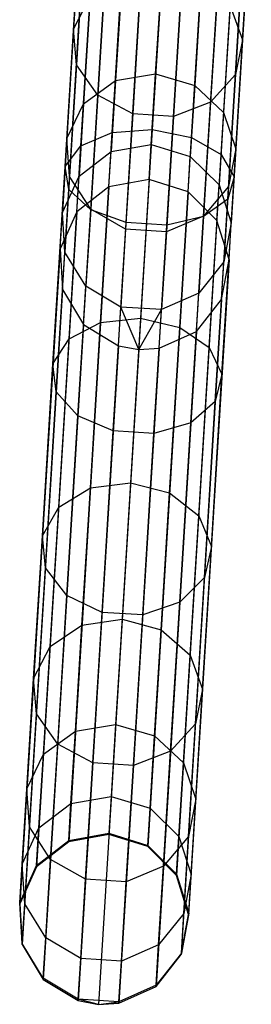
# Model space of a CAD drawing. Extents: x -91 to 92, y -91 to 92.
# Tile 45 of 256: x -6.34 to -3.62, y -90.91 to -79.37. Entities that reach past the tile are written whole.
import ezdxf

# ---------------------------------------------------------------- set-up
doc = ezdxf.new("R2010")
doc.units = 0
doc.header["$LTSCALE"] = 25.4
doc.layers.get('0').update_dxf_attribs({"linetype": 'CONTINUOUS'})

# ---------------------------------------------------------------- blocks, each defined once
blk = doc.blocks.new('NL2500012258_STL_2')
at = {"color": 0}
for p, q in [((86.641, -78.242, 169.848), (86.538, -79.91, 167.38)), ((86.641, -78.242, 169.848), (86.538, -79.91, 167.38)), ((88.623, -78.364, 169.848), (88.52, -80.032, 167.38)), ((88.623, -78.364, 169.848), (88.52, -80.032, 167.38)), ((86.676, -78.617, 170.143), (86.57, -80.325, 167.616)), ((86.676, -78.617, 170.143), (86.57, -80.325, 167.616)), ((86.992, -81.12, 31.687), (87.144, -78.656, 30.267)), ((86.992, -81.12, 31.687), (87.144, -78.656, 30.267)), ((87.611, -78.635, 30.37), (87.46, -81.085, 31.782)), ((87.611, -78.635, 30.37), (87.46, -81.085, 31.782)), ((87.92, -81.178, 31.687), (88.072, -78.714, 30.267)), ((87.92, -81.178, 31.687), (88.072, -78.714, 30.267)), ((86.624, -81.276, 31.425), (86.778, -78.771, 29.981)), ((86.624, -81.276, 31.425), (86.778, -78.771, 29.981)), ((88.542, -78.732, 170.143), (88.437, -80.44, 167.616)), ((88.542, -78.732, 170.143), (88.437, -80.44, 167.616)), ((86.928, -78.942, 170.388), (86.821, -80.683, 167.811)), ((86.928, -78.942, 170.388), (86.821, -80.683, 167.811)), ((88.267, -81.378, 31.425), (88.421, -78.873, 29.981)), ((88.267, -81.378, 31.425), (88.421, -78.873, 29.981)), ((86.439, -81.517, 31.055), (86.597, -78.954, 29.578)), ((86.439, -81.517, 31.055), (86.597, -78.954, 29.578)), ((88.252, -79.024, 170.388), (88.144, -80.765, 167.811)), ((88.252, -79.024, 170.388), (88.144, -80.765, 167.811)), ((86.48, -81.787, 30.661), (86.642, -79.163, 29.149)), ((86.48, -81.787, 30.661), (86.642, -79.163, 29.149)), ((87.34, -79.142, 170.526), (87.232, -80.902, 167.922)), ((87.34, -79.142, 170.526), (87.232, -80.902, 167.922)), ((87.818, -79.172, 170.526), (87.71, -80.931, 167.922)), ((87.818, -79.172, 170.526), (87.71, -80.931, 167.922)), ((88.421, -81.639, 31.055), (88.579, -79.076, 29.578)), ((88.421, -81.639, 31.055), (88.579, -79.076, 29.578)), ((87.106, -79.28, 166.999), (87.03, -80.512, 164.412)), ((87.106, -79.28, 166.999), (87.03, -80.512, 164.412)), ((87.5, -80.434, 164.371), (87.576, -79.209, 166.943)), ((87.5, -80.434, 164.371), (87.576, -79.209, 166.943)), ((88.347, -81.902, 30.661), (88.509, -79.278, 29.149)), ((88.347, -81.902, 30.661), (88.509, -79.278, 29.149)), ((86.738, -82.025, 30.336), (86.903, -79.35, 28.794)), ((86.738, -82.025, 30.336), (86.903, -79.35, 28.794)), ((88.034, -79.337, 166.999), (87.958, -80.569, 164.412)), ((88.034, -79.337, 166.999), (87.958, -80.569, 164.412)), ((87.153, -82.175, 30.152), (87.32, -79.472, 28.593)), ((87.153, -82.175, 30.152), (87.32, -79.472, 28.593)), ((87.631, -82.205, 30.152), (87.798, -79.501, 28.593)), ((87.631, -82.205, 30.152), (87.798, -79.501, 28.593)), ((88.062, -82.106, 30.336), (88.227, -79.431, 28.794)), ((88.062, -82.106, 30.336), (88.227, -79.431, 28.794)), ((86.538, -79.91, 167.38), (86.731, -79.533, 167.157)), ((86.538, -79.91, 167.38), (86.731, -79.533, 167.157)), ((86.731, -79.533, 167.157), (86.654, -80.785, 164.527)), ((86.731, -79.533, 167.157), (86.654, -80.785, 164.527)), ((88.374, -79.634, 167.157), (88.297, -80.886, 164.527)), ((88.374, -79.634, 167.157), (88.297, -80.886, 164.527)), ((88.374, -79.634, 167.157), (88.52, -80.032, 167.38)), ((88.374, -79.634, 167.157), (88.52, -80.032, 167.38)), ((86.538, -79.91, 167.38), (86.459, -81.191, 164.689)), ((86.538, -79.91, 167.38), (86.459, -81.191, 164.689)), ((86.57, -80.325, 167.616), (86.538, -79.91, 167.38)), ((86.57, -80.325, 167.616), (86.538, -79.91, 167.38)), ((88.52, -80.032, 167.38), (88.437, -80.44, 167.616)), ((88.52, -80.032, 167.38), (88.437, -80.44, 167.616)), ((88.52, -80.032, 167.38), (88.441, -81.313, 164.689)), ((88.52, -80.032, 167.38), (88.441, -81.313, 164.689)), ((86.57, -80.325, 167.616), (86.489, -81.637, 164.861)), ((86.57, -80.325, 167.616), (86.489, -81.637, 164.861)), ((86.821, -80.683, 167.811), (86.57, -80.325, 167.616)), ((86.821, -80.683, 167.811), (86.57, -80.325, 167.616)), ((87.03, -80.512, 164.412), (87.5, -80.434, 164.371)), ((87.03, -80.512, 164.412), (87.5, -80.434, 164.371)), ((87.449, -81.26, 161.645), (87.5, -80.434, 164.371)), ((87.449, -81.26, 161.645), (87.5, -80.434, 164.371)), ((87.5, -80.434, 164.371), (87.958, -80.569, 164.412)), ((87.5, -80.434, 164.371), (87.958, -80.569, 164.412)), ((88.437, -80.44, 167.616), (88.144, -80.765, 167.811)), ((88.437, -80.44, 167.616), (88.144, -80.765, 167.811)), ((88.437, -80.44, 167.616), (88.356, -81.752, 164.861)), ((88.437, -80.44, 167.616), (88.356, -81.752, 164.861)), ((86.654, -80.785, 164.527), (87.03, -80.512, 164.412)), ((86.654, -80.785, 164.527), (87.03, -80.512, 164.412)), ((87.03, -80.512, 164.412), (86.979, -81.343, 161.67)), ((87.03, -80.512, 164.412), (86.979, -81.343, 161.67)), ((87.958, -80.569, 164.412), (87.906, -81.401, 161.67)), ((87.958, -80.569, 164.412), (87.906, -81.401, 161.67)), ((87.958, -80.569, 164.412), (88.297, -80.886, 164.527)), ((87.958, -80.569, 164.412), (88.297, -80.886, 164.527)), ((86.459, -81.191, 164.689), (86.654, -80.785, 164.527)), ((86.459, -81.191, 164.689), (86.654, -80.785, 164.527)), ((86.654, -80.785, 164.527), (86.602, -81.63, 161.739)), ((86.654, -80.785, 164.527), (86.602, -81.63, 161.739)), ((86.821, -80.683, 167.811), (86.738, -82.02, 165.003)), ((86.821, -80.683, 167.811), (86.738, -82.02, 165.003)), ((87.232, -80.902, 167.922), (86.821, -80.683, 167.811)), ((87.232, -80.902, 167.922), (86.821, -80.683, 167.811)), ((88.144, -80.765, 167.811), (87.71, -80.931, 167.922)), ((88.144, -80.765, 167.811), (87.71, -80.931, 167.922)), ((88.144, -80.765, 167.811), (88.062, -82.102, 165.003)), ((88.144, -80.765, 167.811), (88.062, -82.102, 165.003)), ((87.232, -80.902, 167.922), (87.148, -82.253, 165.084)), ((87.232, -80.902, 167.922), (87.148, -82.253, 165.084)), ((87.71, -80.931, 167.922), (87.232, -80.902, 167.922)), ((87.71, -80.931, 167.922), (87.232, -80.902, 167.922)), ((88.297, -80.886, 164.527), (88.245, -81.732, 161.739)), ((88.297, -80.886, 164.527), (88.245, -81.732, 161.739)), ((88.297, -80.886, 164.527), (88.441, -81.313, 164.689)), ((88.297, -80.886, 164.527), (88.441, -81.313, 164.689)), ((87.71, -80.931, 167.922), (87.626, -82.283, 165.084)), ((87.71, -80.931, 167.922), (87.626, -82.283, 165.084)), ((86.624, -81.276, 31.425), (86.992, -81.12, 31.687)), ((86.624, -81.276, 31.425), (86.992, -81.12, 31.687)), ((86.855, -83.347, 33.459), (86.992, -81.12, 31.687)), ((86.855, -83.347, 33.459), (86.992, -81.12, 31.687)), ((86.992, -81.12, 31.687), (87.46, -81.085, 31.782)), ((86.992, -81.12, 31.687), (87.46, -81.085, 31.782)), ((87.46, -81.085, 31.782), (87.324, -83.298, 33.543)), ((87.46, -81.085, 31.782), (87.324, -83.298, 33.543)), ((87.46, -81.085, 31.782), (87.92, -81.178, 31.687)), ((87.46, -81.085, 31.782), (87.92, -81.178, 31.687)), ((86.459, -81.191, 164.689), (86.406, -82.056, 161.837)), ((86.459, -81.191, 164.689), (86.406, -82.056, 161.837)), ((86.489, -81.637, 164.861), (86.459, -81.191, 164.689)), ((86.489, -81.637, 164.861), (86.459, -81.191, 164.689)), ((87.783, -83.404, 33.459), (87.92, -81.178, 31.687)), ((87.783, -83.404, 33.459), (87.92, -81.178, 31.687)), ((87.92, -81.178, 31.687), (88.267, -81.378, 31.425)), ((87.92, -81.178, 31.687), (88.267, -81.378, 31.425)), ((86.439, -81.517, 31.055), (86.624, -81.276, 31.425)), ((86.439, -81.517, 31.055), (86.624, -81.276, 31.425)), ((86.484, -83.54, 33.225), (86.624, -81.276, 31.425)), ((86.484, -83.54, 33.225), (86.624, -81.276, 31.425)), ((86.602, -81.63, 161.739), (86.979, -81.343, 161.67)), ((86.602, -81.63, 161.739), (86.979, -81.343, 161.67)), ((86.953, -81.756, 158.833), (86.979, -81.343, 161.67)), ((86.953, -81.756, 158.833), (86.979, -81.343, 161.67)), ((86.979, -81.343, 161.67), (87.449, -81.26, 161.645)), ((86.979, -81.343, 161.67), (87.449, -81.26, 161.645)), ((87.424, -81.671, 158.825), (87.449, -81.26, 161.645)), ((87.424, -81.671, 158.825), (87.449, -81.26, 161.645)), ((87.449, -81.26, 161.645), (87.906, -81.401, 161.67)), ((87.449, -81.26, 161.645), (87.906, -81.401, 161.67)), ((88.441, -81.313, 164.689), (88.356, -81.752, 164.861)), ((88.441, -81.313, 164.689), (88.356, -81.752, 164.861)), ((88.441, -81.313, 164.689), (88.387, -82.178, 161.837)), ((88.441, -81.313, 164.689), (88.387, -82.178, 161.837)), ((87.881, -81.814, 158.833), (87.906, -81.401, 161.67)), ((87.881, -81.814, 158.833), (87.906, -81.401, 161.67)), ((87.906, -81.401, 161.67), (88.245, -81.732, 161.739)), ((87.906, -81.401, 161.67), (88.245, -81.732, 161.739)), ((88.127, -83.641, 33.225), (88.267, -81.378, 31.425)), ((88.127, -83.641, 33.225), (88.267, -81.378, 31.425)), ((88.267, -81.378, 31.425), (88.421, -81.639, 31.055)), ((88.267, -81.378, 31.425), (88.421, -81.639, 31.055)), ((86.296, -83.832, 32.897), (86.439, -81.517, 31.055)), ((86.296, -83.832, 32.897), (86.439, -81.517, 31.055)), ((86.48, -81.787, 30.661), (86.439, -81.517, 31.055)), ((86.48, -81.787, 30.661), (86.439, -81.517, 31.055)), ((86.406, -82.056, 161.837), (86.602, -81.63, 161.739)), ((86.406, -82.056, 161.837), (86.602, -81.63, 161.739)), ((86.489, -81.637, 164.861), (86.435, -82.522, 161.94)), ((86.489, -81.637, 164.861), (86.435, -82.522, 161.94)), ((86.738, -82.02, 165.003), (86.489, -81.637, 164.861)), ((86.738, -82.02, 165.003), (86.489, -81.637, 164.861)), ((86.576, -82.05, 158.856), (86.602, -81.63, 161.739)), ((86.576, -82.05, 158.856), (86.602, -81.63, 161.739)), ((87.424, -81.671, 158.825), (86.951, -89.348, 48.825)), ((87.424, -81.671, 158.825), (86.951, -89.348, 48.825)), ((87.424, -81.671, 158.825), (86.953, -81.756, 158.833)), ((87.424, -81.671, 158.825), (86.953, -81.756, 158.833)), ((87.881, -81.814, 158.833), (87.424, -81.671, 158.825)), ((87.881, -81.814, 158.833), (87.424, -81.671, 158.825)), ((88.278, -83.954, 32.897), (88.421, -81.639, 31.055)), ((88.278, -83.954, 32.897), (88.421, -81.639, 31.055)), ((88.421, -81.639, 31.055), (88.347, -81.902, 30.661)), ((88.421, -81.639, 31.055), (88.347, -81.902, 30.661)), ((86.334, -84.158, 32.548), (86.48, -81.787, 30.661)), ((86.334, -84.158, 32.548), (86.48, -81.787, 30.661)), ((86.953, -81.756, 158.833), (86.48, -89.434, 48.833)), ((86.953, -81.756, 158.833), (86.48, -89.434, 48.833)), ((86.738, -82.025, 30.336), (86.48, -81.787, 30.661)), ((86.738, -82.025, 30.336), (86.48, -81.787, 30.661)), ((86.953, -81.756, 158.833), (86.576, -82.05, 158.856)), ((86.953, -81.756, 158.833), (86.576, -82.05, 158.856)), ((87.881, -81.814, 158.833), (87.407, -89.491, 48.833)), ((87.881, -81.814, 158.833), (87.407, -89.491, 48.833)), ((88.219, -82.152, 158.856), (87.881, -81.814, 158.833)), ((88.219, -82.152, 158.856), (87.881, -81.814, 158.833)), ((88.356, -81.752, 164.861), (88.062, -82.102, 165.003)), ((88.356, -81.752, 164.861), (88.062, -82.102, 165.003)), ((88.219, -82.152, 158.856), (88.245, -81.732, 161.739)), ((88.219, -82.152, 158.856), (88.245, -81.732, 161.739)), ((88.245, -81.732, 161.739), (88.387, -82.178, 161.837)), ((88.245, -81.732, 161.739), (88.387, -82.178, 161.837)), ((88.356, -81.752, 164.861), (88.301, -82.637, 161.94)), ((88.356, -81.752, 164.861), (88.301, -82.637, 161.94)), ((88.347, -81.902, 30.661), (88.062, -82.106, 30.336)), ((88.347, -81.902, 30.661), (88.062, -82.106, 30.336)), ((88.2, -84.273, 32.548), (88.347, -81.902, 30.661)), ((88.2, -84.273, 32.548), (88.347, -81.902, 30.661)), ((86.576, -82.05, 158.856), (86.103, -89.728, 48.856)), ((86.576, -82.05, 158.856), (86.103, -89.728, 48.856)), ((86.576, -82.05, 158.856), (86.379, -82.485, 158.887)), ((86.576, -82.05, 158.856), (86.379, -82.485, 158.887)), ((86.379, -82.485, 158.887), (86.406, -82.056, 161.837)), ((86.379, -82.485, 158.887), (86.406, -82.056, 161.837)), ((86.435, -82.522, 161.94), (86.406, -82.056, 161.837)), ((86.435, -82.522, 161.94), (86.406, -82.056, 161.837)), ((86.589, -84.441, 32.258), (86.738, -82.025, 30.336)), ((86.589, -84.441, 32.258), (86.738, -82.025, 30.336)), ((86.738, -82.02, 165.003), (86.683, -82.923, 162.026)), ((86.738, -82.02, 165.003), (86.683, -82.923, 162.026)), ((87.148, -82.253, 165.084), (86.738, -82.02, 165.003)), ((87.148, -82.253, 165.084), (86.738, -82.02, 165.003)), ((87.153, -82.175, 30.152), (86.738, -82.025, 30.336)), ((87.153, -82.175, 30.152), (86.738, -82.025, 30.336)), ((87.003, -84.618, 32.095), (87.153, -82.175, 30.152)), ((87.003, -84.618, 32.095), (87.153, -82.175, 30.152)), ((87.631, -82.205, 30.152), (87.153, -82.175, 30.152)), ((87.631, -82.205, 30.152), (87.153, -82.175, 30.152)), ((88.062, -82.102, 165.003), (87.626, -82.283, 165.084)), ((88.062, -82.102, 165.003), (87.626, -82.283, 165.084)), ((88.062, -82.106, 30.336), (87.631, -82.205, 30.152)), ((88.062, -82.106, 30.336), (87.631, -82.205, 30.152)), ((88.219, -82.152, 158.856), (87.746, -89.829, 48.856)), ((88.219, -82.152, 158.856), (87.746, -89.829, 48.856)), ((87.913, -84.523, 32.258), (88.062, -82.106, 30.336)), ((87.913, -84.523, 32.258), (88.062, -82.106, 30.336)), ((88.062, -82.102, 165.003), (88.006, -83.004, 162.026)), ((88.062, -82.102, 165.003), (88.006, -83.004, 162.026)), ((88.361, -82.608, 158.887), (88.219, -82.152, 158.856)), ((88.361, -82.608, 158.887), (88.219, -82.152, 158.856)), ((88.387, -82.178, 161.837), (88.301, -82.637, 161.94)), ((88.387, -82.178, 161.837), (88.301, -82.637, 161.94)), ((88.361, -82.608, 158.887), (88.387, -82.178, 161.837)), ((88.361, -82.608, 158.887), (88.387, -82.178, 161.837)), ((87.148, -82.253, 165.084), (87.092, -83.166, 162.075)), ((87.148, -82.253, 165.084), (87.092, -83.166, 162.075)), ((87.626, -82.283, 165.084), (87.148, -82.253, 165.084)), ((87.626, -82.283, 165.084), (87.148, -82.253, 165.084)), ((87.48, -84.647, 32.095), (87.631, -82.205, 30.152)), ((87.48, -84.647, 32.095), (87.631, -82.205, 30.152)), ((87.626, -82.283, 165.084), (87.57, -83.195, 162.075)), ((87.626, -82.283, 165.084), (87.57, -83.195, 162.075)), ((86.379, -82.485, 158.887), (85.906, -90.163, 48.887)), ((86.379, -82.485, 158.887), (85.906, -90.163, 48.887)), ((86.379, -82.485, 158.887), (86.408, -82.962, 158.92)), ((86.379, -82.485, 158.887), (86.408, -82.962, 158.92)), ((86.408, -82.962, 158.92), (86.435, -82.522, 161.94)), ((86.408, -82.962, 158.92), (86.435, -82.522, 161.94)), ((86.683, -82.923, 162.026), (86.435, -82.522, 161.94)), ((86.683, -82.923, 162.026), (86.435, -82.522, 161.94)), ((88.361, -82.608, 158.887), (87.887, -90.285, 48.887)), ((88.361, -82.608, 158.887), (87.887, -90.285, 48.887)), ((88.301, -82.637, 161.94), (88.006, -83.004, 162.026)), ((88.301, -82.637, 161.94), (88.006, -83.004, 162.026)), ((88.274, -83.077, 158.92), (88.361, -82.608, 158.887)), ((88.274, -83.077, 158.92), (88.361, -82.608, 158.887)), ((88.274, -83.077, 158.92), (88.301, -82.637, 161.94)), ((88.274, -83.077, 158.92), (88.301, -82.637, 161.94)), ((86.408, -82.962, 158.92), (85.934, -90.639, 48.92)), ((86.408, -82.962, 158.92), (85.934, -90.639, 48.92)), ((86.408, -82.962, 158.92), (86.655, -83.371, 158.947)), ((86.408, -82.962, 158.92), (86.655, -83.371, 158.947)), ((86.655, -83.371, 158.947), (86.683, -82.923, 162.026)), ((86.655, -83.371, 158.947), (86.683, -82.923, 162.026)), ((87.092, -83.166, 162.075), (86.683, -82.923, 162.026)), ((87.092, -83.166, 162.075), (86.683, -82.923, 162.026)), ((88.006, -83.004, 162.026), (87.57, -83.195, 162.075)), ((88.006, -83.004, 162.026), (87.57, -83.195, 162.075)), ((88.274, -83.077, 158.92), (87.801, -90.755, 48.92)), ((88.274, -83.077, 158.92), (87.801, -90.755, 48.92)), ((87.979, -83.453, 158.947), (88.006, -83.004, 162.026)), ((87.979, -83.453, 158.947), (88.006, -83.004, 162.026)), ((87.979, -83.453, 158.947), (88.274, -83.077, 158.92)), ((87.979, -83.453, 158.947), (88.274, -83.077, 158.92)), ((87.064, -83.619, 158.963), (87.092, -83.166, 162.075)), ((87.064, -83.619, 158.963), (87.092, -83.166, 162.075)), ((87.301, -83.662, 158.965), (87.092, -83.166, 162.075)), ((87.301, -83.662, 158.965), (87.092, -83.166, 162.075)), ((87.57, -83.195, 162.075), (87.092, -83.166, 162.075)), ((87.57, -83.195, 162.075), (87.092, -83.166, 162.075)), ((87.301, -83.662, 158.965), (87.57, -83.195, 162.075)), ((87.301, -83.662, 158.965), (87.57, -83.195, 162.075)), ((87.542, -83.648, 158.963), (87.57, -83.195, 162.075)), ((87.542, -83.648, 158.963), (87.57, -83.195, 162.075)), ((86.855, -83.347, 33.459), (87.324, -83.298, 33.543)), ((86.855, -83.347, 33.459), (87.324, -83.298, 33.543)), ((87.324, -83.298, 33.543), (87.205, -85.225, 35.613)), ((87.324, -83.298, 33.543), (87.205, -85.225, 35.613)), ((87.324, -83.298, 33.543), (87.783, -83.404, 33.459)), ((87.324, -83.298, 33.543), (87.783, -83.404, 33.459)), ((86.655, -83.371, 158.947), (86.181, -91.048, 48.947)), ((86.655, -83.371, 158.947), (86.181, -91.048, 48.947)), ((86.484, -83.54, 33.225), (86.855, -83.347, 33.459)), ((86.484, -83.54, 33.225), (86.855, -83.347, 33.459)), ((86.655, -83.371, 158.947), (87.064, -83.619, 158.963)), ((86.655, -83.371, 158.947), (87.064, -83.619, 158.963)), ((86.736, -85.286, 35.542), (86.855, -83.347, 33.459)), ((86.736, -85.286, 35.542), (86.855, -83.347, 33.459)), ((87.663, -85.343, 35.542), (87.783, -83.404, 33.459)), ((87.663, -85.343, 35.542), (87.783, -83.404, 33.459)), ((87.783, -83.404, 33.459), (88.127, -83.641, 33.225)), ((87.783, -83.404, 33.459), (88.127, -83.641, 33.225)), ((86.296, -83.832, 32.897), (86.484, -83.54, 33.225)), ((86.296, -83.832, 32.897), (86.484, -83.54, 33.225)), ((86.363, -85.511, 35.343), (86.484, -83.54, 33.225)), ((86.363, -85.511, 35.343), (86.484, -83.54, 33.225)), ((87.979, -83.453, 158.947), (87.505, -91.13, 48.947)), ((87.979, -83.453, 158.947), (87.505, -91.13, 48.947)), ((87.542, -83.648, 158.963), (87.979, -83.453, 158.947)), ((87.542, -83.648, 158.963), (87.979, -83.453, 158.947)), ((87.064, -83.619, 158.963), (86.591, -91.296, 48.963)), ((87.064, -83.619, 158.963), (86.591, -91.296, 48.963)), ((87.301, -83.662, 158.965), (86.828, -91.34, 48.965)), ((87.301, -83.662, 158.965), (86.828, -91.34, 48.965)), ((87.064, -83.619, 158.963), (87.301, -83.662, 158.965)), ((87.064, -83.619, 158.963), (87.301, -83.662, 158.965)), ((87.542, -83.648, 158.963), (87.068, -91.325, 48.963)), ((87.542, -83.648, 158.963), (87.068, -91.325, 48.963)), ((87.301, -83.662, 158.965), (87.542, -83.648, 158.963)), ((87.301, -83.662, 158.965), (87.542, -83.648, 158.963)), ((88.006, -85.612, 35.343), (88.127, -83.641, 33.225)), ((88.006, -85.612, 35.343), (88.127, -83.641, 33.225)), ((88.127, -83.641, 33.225), (88.278, -83.954, 32.897)), ((88.127, -83.641, 33.225), (88.278, -83.954, 32.897)), ((86.172, -85.849, 35.063), (86.296, -83.832, 32.897)), ((86.172, -85.849, 35.063), (86.296, -83.832, 32.897)), ((86.334, -84.158, 32.548), (86.296, -83.832, 32.897)), ((86.334, -84.158, 32.548), (86.296, -83.832, 32.897)), ((88.154, -85.971, 35.063), (88.278, -83.954, 32.897)), ((88.154, -85.971, 35.063), (88.278, -83.954, 32.897)), ((88.278, -83.954, 32.897), (88.2, -84.273, 32.548)), ((88.278, -83.954, 32.897), (88.2, -84.273, 32.548)), ((86.207, -86.222, 34.766), (86.334, -84.158, 32.548)), ((86.207, -86.222, 34.766), (86.334, -84.158, 32.548)), ((86.589, -84.441, 32.258), (86.334, -84.158, 32.548)), ((86.589, -84.441, 32.258), (86.334, -84.158, 32.548)), ((88.2, -84.273, 32.548), (87.913, -84.523, 32.258)), ((88.2, -84.273, 32.548), (87.913, -84.523, 32.258)), ((88.073, -86.337, 34.766), (88.2, -84.273, 32.548)), ((88.073, -86.337, 34.766), (88.2, -84.273, 32.548)), ((86.459, -86.546, 34.519), (86.589, -84.441, 32.258)), ((86.459, -86.546, 34.519), (86.589, -84.441, 32.258)), ((87.003, -84.618, 32.095), (86.589, -84.441, 32.258)), ((87.003, -84.618, 32.095), (86.589, -84.441, 32.258)), ((87.913, -84.523, 32.258), (87.48, -84.647, 32.095)), ((87.913, -84.523, 32.258), (87.48, -84.647, 32.095)), ((87.783, -86.627, 34.519), (87.913, -84.523, 32.258)), ((87.783, -86.627, 34.519), (87.913, -84.523, 32.258)), ((86.871, -86.745, 34.38), (87.003, -84.618, 32.095)), ((86.871, -86.745, 34.38), (87.003, -84.618, 32.095)), ((87.48, -84.647, 32.095), (87.003, -84.618, 32.095)), ((87.48, -84.647, 32.095), (87.003, -84.618, 32.095)), ((87.349, -86.774, 34.38), (87.48, -84.647, 32.095)), ((87.349, -86.774, 34.38), (87.48, -84.647, 32.095)), ((86.363, -85.511, 35.343), (86.736, -85.286, 35.542)), ((86.363, -85.511, 35.343), (86.736, -85.286, 35.542)), ((86.636, -86.894, 37.89), (86.736, -85.286, 35.542)), ((86.636, -86.894, 37.89), (86.736, -85.286, 35.542)), ((86.736, -85.286, 35.542), (87.205, -85.225, 35.613)), ((86.736, -85.286, 35.542), (87.205, -85.225, 35.613)), ((87.205, -85.225, 35.613), (87.106, -86.824, 37.948)), ((87.205, -85.225, 35.613), (87.106, -86.824, 37.948)), ((87.205, -85.225, 35.613), (87.663, -85.343, 35.542)), ((87.205, -85.225, 35.613), (87.663, -85.343, 35.542)), ((87.564, -86.951, 37.89), (87.663, -85.343, 35.542)), ((87.564, -86.951, 37.89), (87.663, -85.343, 35.542)), ((87.663, -85.343, 35.542), (88.006, -85.612, 35.343)), ((87.663, -85.343, 35.542), (88.006, -85.612, 35.343)), ((86.172, -85.849, 35.063), (86.363, -85.511, 35.343)), ((86.172, -85.849, 35.063), (86.363, -85.511, 35.343)), ((86.262, -87.146, 37.731), (86.363, -85.511, 35.343)), ((86.262, -87.146, 37.731), (86.363, -85.511, 35.343)), ((87.905, -87.247, 37.731), (88.006, -85.612, 35.343)), ((87.905, -87.247, 37.731), (88.006, -85.612, 35.343)), ((88.006, -85.612, 35.343), (88.154, -85.971, 35.063)), ((88.006, -85.612, 35.343), (88.154, -85.971, 35.063)), ((86.069, -87.521, 37.506), (86.172, -85.849, 35.063)), ((86.069, -87.521, 37.506), (86.172, -85.849, 35.063)), ((86.207, -86.222, 34.766), (86.172, -85.849, 35.063)), ((86.207, -86.222, 34.766), (86.172, -85.849, 35.063)), ((88.05, -87.644, 37.506), (88.154, -85.971, 35.063)), ((88.05, -87.644, 37.506), (88.154, -85.971, 35.063)), ((88.154, -85.971, 35.063), (88.073, -86.337, 34.766)), ((88.154, -85.971, 35.063), (88.073, -86.337, 34.766)), ((86.101, -87.935, 37.267), (86.207, -86.222, 34.766)), ((86.101, -87.935, 37.267), (86.207, -86.222, 34.766)), ((86.459, -86.546, 34.519), (86.207, -86.222, 34.766)), ((86.459, -86.546, 34.519), (86.207, -86.222, 34.766)), ((88.073, -86.337, 34.766), (87.783, -86.627, 34.519)), ((88.073, -86.337, 34.766), (87.783, -86.627, 34.519)), ((87.967, -88.05, 37.267), (88.073, -86.337, 34.766)), ((87.967, -88.05, 37.267), (88.073, -86.337, 34.766)), ((86.351, -88.291, 37.069), (86.459, -86.546, 34.519)), ((86.351, -88.291, 37.069), (86.459, -86.546, 34.519)), ((86.871, -86.745, 34.38), (86.459, -86.546, 34.519)), ((86.871, -86.745, 34.38), (86.459, -86.546, 34.519)), ((87.783, -86.627, 34.519), (87.349, -86.774, 34.38)), ((87.783, -86.627, 34.519), (87.349, -86.774, 34.38)), ((87.675, -88.373, 37.069), (87.783, -86.627, 34.519)), ((87.675, -88.373, 37.069), (87.783, -86.627, 34.519)), ((86.763, -88.509, 36.957), (86.871, -86.745, 34.38)), ((86.763, -88.509, 36.957), (86.871, -86.745, 34.38)), ((87.349, -86.774, 34.38), (86.871, -86.745, 34.38)), ((87.349, -86.774, 34.38), (86.871, -86.745, 34.38)), ((87.24, -88.539, 36.957), (87.349, -86.774, 34.38)), ((87.24, -88.539, 36.957), (87.349, -86.774, 34.38)), ((86.262, -87.146, 37.731), (86.636, -86.894, 37.89)), ((86.262, -87.146, 37.731), (86.636, -86.894, 37.89)), ((86.56, -88.136, 40.452), (86.636, -86.894, 37.89)), ((86.56, -88.136, 40.452), (86.636, -86.894, 37.89)), ((86.636, -86.894, 37.89), (87.106, -86.824, 37.948)), ((86.636, -86.894, 37.89), (87.106, -86.824, 37.948)), ((87.106, -86.824, 37.948), (87.03, -88.058, 40.494)), ((87.106, -86.824, 37.948), (87.03, -88.058, 40.494)), ((87.106, -86.824, 37.948), (87.564, -86.951, 37.89)), ((87.106, -86.824, 37.948), (87.564, -86.951, 37.89)), ((87.487, -88.193, 40.452), (87.564, -86.951, 37.89)), ((87.487, -88.193, 40.452), (87.564, -86.951, 37.89)), ((87.564, -86.951, 37.89), (87.905, -87.247, 37.731)), ((87.564, -86.951, 37.89), (87.905, -87.247, 37.731)), ((86.069, -87.521, 37.506), (86.262, -87.146, 37.731)), ((86.069, -87.521, 37.506), (86.262, -87.146, 37.731)), ((86.184, -88.408, 40.335), (86.262, -87.146, 37.731)), ((86.184, -88.408, 40.335), (86.262, -87.146, 37.731)), ((87.827, -88.51, 40.335), (87.905, -87.247, 37.731)), ((87.827, -88.51, 40.335), (87.905, -87.247, 37.731)), ((87.905, -87.247, 37.731), (88.05, -87.644, 37.506)), ((87.905, -87.247, 37.731), (88.05, -87.644, 37.506)), ((85.989, -88.813, 40.17), (86.069, -87.521, 37.506)), ((85.989, -88.813, 40.17), (86.069, -87.521, 37.506)), ((86.101, -87.935, 37.267), (86.069, -87.521, 37.506)), ((86.101, -87.935, 37.267), (86.069, -87.521, 37.506)), ((88.05, -87.644, 37.506), (87.967, -88.05, 37.267)), ((88.05, -87.644, 37.506), (87.967, -88.05, 37.267)), ((87.971, -88.935, 40.17), (88.05, -87.644, 37.506)), ((87.971, -88.935, 40.17), (88.05, -87.644, 37.506)), ((86.019, -89.258, 39.995), (86.101, -87.935, 37.267)), ((86.019, -89.258, 39.995), (86.101, -87.935, 37.267)), ((86.351, -88.291, 37.069), (86.101, -87.935, 37.267)), ((86.351, -88.291, 37.069), (86.101, -87.935, 37.267)), ((86.56, -88.136, 40.452), (87.03, -88.058, 40.494)), ((86.56, -88.136, 40.452), (87.03, -88.058, 40.494)), ((87.03, -88.058, 40.494), (86.978, -88.902, 43.197)), ((87.03, -88.058, 40.494), (86.978, -88.902, 43.197)), ((87.03, -88.058, 40.494), (87.487, -88.193, 40.452)), ((87.03, -88.058, 40.494), (87.487, -88.193, 40.452)), ((87.967, -88.05, 37.267), (87.675, -88.373, 37.069)), ((87.967, -88.05, 37.267), (87.675, -88.373, 37.069)), ((87.886, -89.373, 39.995), (87.967, -88.05, 37.267)), ((87.886, -89.373, 39.995), (87.967, -88.05, 37.267)), ((86.184, -88.408, 40.335), (86.56, -88.136, 40.452)), ((86.184, -88.408, 40.335), (86.56, -88.136, 40.452)), ((86.507, -88.984, 43.171), (86.56, -88.136, 40.452)), ((86.507, -88.984, 43.171), (86.56, -88.136, 40.452)), ((86.268, -89.64, 39.85), (86.351, -88.291, 37.069)), ((86.268, -89.64, 39.85), (86.351, -88.291, 37.069)), ((86.763, -88.509, 36.957), (86.351, -88.291, 37.069)), ((86.763, -88.509, 36.957), (86.351, -88.291, 37.069)), ((87.435, -89.042, 43.171), (87.487, -88.193, 40.452)), ((87.435, -89.042, 43.171), (87.487, -88.193, 40.452)), ((87.487, -88.193, 40.452), (87.827, -88.51, 40.335)), ((87.487, -88.193, 40.452), (87.827, -88.51, 40.335)), ((85.989, -88.813, 40.17), (86.184, -88.408, 40.335)), ((85.989, -88.813, 40.17), (86.184, -88.408, 40.335)), ((86.131, -89.271, 43.099), (86.184, -88.408, 40.335)), ((86.131, -89.271, 43.099), (86.184, -88.408, 40.335)), ((87.675, -88.373, 37.069), (87.24, -88.539, 36.957)), ((87.675, -88.373, 37.069), (87.24, -88.539, 36.957)), ((87.592, -89.721, 39.85), (87.675, -88.373, 37.069)), ((87.592, -89.721, 39.85), (87.675, -88.373, 37.069)), ((86.679, -89.872, 39.768), (86.763, -88.509, 36.957)), ((86.679, -89.872, 39.768), (86.763, -88.509, 36.957)), ((87.24, -88.539, 36.957), (86.763, -88.509, 36.957)), ((87.24, -88.539, 36.957), (86.763, -88.509, 36.957)), ((87.774, -89.372, 43.099), (87.827, -88.51, 40.335)), ((87.774, -89.372, 43.099), (87.827, -88.51, 40.335)), ((87.827, -88.51, 40.335), (87.971, -88.935, 40.17)), ((87.827, -88.51, 40.335), (87.971, -88.935, 40.17)), ((87.156, -89.902, 39.768), (87.24, -88.539, 36.957)), ((87.156, -89.902, 39.768), (87.24, -88.539, 36.957)), ((85.935, -89.696, 42.997), (85.989, -88.813, 40.17)), ((85.935, -89.696, 42.997), (85.989, -88.813, 40.17)), ((86.019, -89.258, 39.995), (85.989, -88.813, 40.17)), ((86.019, -89.258, 39.995), (85.989, -88.813, 40.17)), ((86.131, -89.271, 43.099), (86.507, -88.984, 43.171)), ((86.131, -89.271, 43.099), (86.507, -88.984, 43.171)), ((86.481, -89.42, 45.985), (86.507, -88.984, 43.171)), ((86.481, -89.42, 45.985), (86.507, -88.984, 43.171)), ((86.507, -88.984, 43.171), (86.978, -88.902, 43.197)), ((86.507, -88.984, 43.171), (86.978, -88.902, 43.197)), ((86.978, -88.902, 43.197), (86.951, -89.335, 45.994)), ((86.978, -88.902, 43.197), (86.951, -89.335, 45.994)), ((86.978, -88.902, 43.197), (87.435, -89.042, 43.171)), ((86.978, -88.902, 43.197), (87.435, -89.042, 43.171)), ((87.971, -88.935, 40.17), (87.886, -89.373, 39.995)), ((87.971, -88.935, 40.17), (87.886, -89.373, 39.995)), ((87.916, -89.818, 42.997), (87.971, -88.935, 40.17)), ((87.916, -89.818, 42.997), (87.971, -88.935, 40.17)), ((87.408, -89.477, 45.985), (87.435, -89.042, 43.171)), ((87.408, -89.477, 45.985), (87.435, -89.042, 43.171)), ((87.435, -89.042, 43.171), (87.774, -89.372, 43.099)), ((87.435, -89.042, 43.171), (87.774, -89.372, 43.099)), ((85.935, -89.696, 42.997), (86.131, -89.271, 43.099)), ((85.935, -89.696, 42.997), (86.131, -89.271, 43.099)), ((85.964, -90.161, 42.89), (86.019, -89.258, 39.995)), ((85.964, -90.161, 42.89), (86.019, -89.258, 39.995)), ((86.268, -89.64, 39.85), (86.019, -89.258, 39.995)), ((86.268, -89.64, 39.85), (86.019, -89.258, 39.995)), ((86.104, -89.714, 45.96), (86.131, -89.271, 43.099)), ((86.104, -89.714, 45.96), (86.131, -89.271, 43.099)), ((86.481, -89.42, 45.985), (86.951, -89.335, 45.994)), ((86.481, -89.42, 45.985), (86.951, -89.335, 45.994)), ((86.951, -89.335, 45.994), (87.408, -89.477, 45.985)), ((86.951, -89.348, 48.825), (86.951, -89.335, 45.994)), ((86.951, -89.348, 48.825), (86.951, -89.335, 45.994)), ((86.951, -89.335, 45.994), (87.408, -89.477, 45.985)), ((86.48, -89.434, 48.833), (86.103, -89.728, 48.856)), ((86.48, -89.434, 48.833), (86.103, -89.728, 48.856)), ((86.104, -89.714, 45.96), (86.481, -89.42, 45.985)), ((86.104, -89.714, 45.96), (86.481, -89.42, 45.985)), ((86.951, -89.348, 48.825), (86.48, -89.434, 48.833)), ((86.951, -89.348, 48.825), (86.48, -89.434, 48.833)), ((86.48, -89.434, 48.833), (86.481, -89.42, 45.985)), ((86.48, -89.434, 48.833), (86.481, -89.42, 45.985)), ((87.407, -89.491, 48.833), (86.951, -89.348, 48.825)), ((87.407, -89.491, 48.833), (86.951, -89.348, 48.825)), ((87.886, -89.373, 39.995), (87.592, -89.721, 39.85)), ((87.886, -89.373, 39.995), (87.592, -89.721, 39.85)), ((87.746, -89.815, 45.96), (87.774, -89.372, 43.099)), ((87.746, -89.815, 45.96), (87.774, -89.372, 43.099)), ((87.774, -89.372, 43.099), (87.916, -89.818, 42.997)), ((87.774, -89.372, 43.099), (87.916, -89.818, 42.997)), ((87.83, -90.276, 42.89), (87.886, -89.373, 39.995)), ((87.83, -90.276, 42.89), (87.886, -89.373, 39.995)), ((87.407, -89.491, 48.833), (87.408, -89.477, 45.985)), ((87.407, -89.491, 48.833), (87.408, -89.477, 45.985)), ((87.746, -89.829, 48.856), (87.407, -89.491, 48.833)), ((87.746, -89.829, 48.856), (87.407, -89.491, 48.833)), ((87.408, -89.477, 45.985), (87.746, -89.815, 45.96)), ((87.408, -89.477, 45.985), (87.746, -89.815, 45.96)), ((86.211, -90.561, 42.801), (86.268, -89.64, 39.85)), ((86.211, -90.561, 42.801), (86.268, -89.64, 39.85)), ((86.679, -89.872, 39.768), (86.268, -89.64, 39.85)), ((86.679, -89.872, 39.768), (86.268, -89.64, 39.85)), ((86.103, -89.728, 48.856), (85.906, -90.163, 48.887)), ((86.103, -89.728, 48.856), (85.906, -90.163, 48.887)), ((85.907, -90.149, 45.925), (85.935, -89.696, 42.997)), ((85.907, -90.149, 45.925), (85.935, -89.696, 42.997)), ((85.907, -90.149, 45.925), (86.104, -89.714, 45.96)), ((85.907, -90.149, 45.925), (86.104, -89.714, 45.96)), ((85.964, -90.161, 42.89), (85.935, -89.696, 42.997)), ((85.964, -90.161, 42.89), (85.935, -89.696, 42.997)), ((86.103, -89.728, 48.856), (86.104, -89.714, 45.96)), ((86.103, -89.728, 48.856), (86.104, -89.714, 45.96)), ((87.592, -89.721, 39.85), (87.156, -89.902, 39.768)), ((87.592, -89.721, 39.85), (87.156, -89.902, 39.768)), ((87.535, -90.642, 42.801), (87.592, -89.721, 39.85)), ((87.535, -90.642, 42.801), (87.592, -89.721, 39.85)), ((86.621, -90.803, 42.75), (86.679, -89.872, 39.768)), ((86.621, -90.803, 42.75), (86.679, -89.872, 39.768)), ((87.156, -89.902, 39.768), (86.679, -89.872, 39.768)), ((87.156, -89.902, 39.768), (86.679, -89.872, 39.768)), ((87.099, -90.832, 42.75), (87.156, -89.902, 39.768)), ((87.099, -90.832, 42.75), (87.156, -89.902, 39.768)), ((87.746, -89.815, 45.96), (87.888, -90.271, 45.925)), ((87.746, -89.829, 48.856), (87.746, -89.815, 45.96)), ((87.746, -89.829, 48.856), (87.746, -89.815, 45.96)), ((87.746, -89.815, 45.96), (87.888, -90.271, 45.925)), ((87.887, -90.285, 48.887), (87.746, -89.829, 48.856)), ((87.887, -90.285, 48.887), (87.746, -89.829, 48.856)), ((87.916, -89.818, 42.997), (87.83, -90.276, 42.89)), ((87.916, -89.818, 42.997), (87.83, -90.276, 42.89)), ((87.888, -90.271, 45.925), (87.916, -89.818, 42.997)), ((87.888, -90.271, 45.925), (87.916, -89.818, 42.997)), ((85.906, -90.163, 48.887), (85.907, -90.149, 45.925)), ((85.906, -90.163, 48.887), (85.907, -90.149, 45.925)), ((85.906, -90.163, 48.887), (85.934, -90.639, 48.92)), ((85.906, -90.163, 48.887), (85.934, -90.639, 48.92)), ((85.935, -90.625, 45.887), (85.907, -90.149, 45.925)), ((85.935, -90.625, 45.887), (85.907, -90.149, 45.925)), ((85.935, -90.625, 45.887), (85.964, -90.161, 42.89)), ((85.935, -90.625, 45.887), (85.964, -90.161, 42.89)), ((86.211, -90.561, 42.801), (85.964, -90.161, 42.89)), ((86.211, -90.561, 42.801), (85.964, -90.161, 42.89)), ((87.83, -90.276, 42.89), (87.535, -90.642, 42.801)), ((87.83, -90.276, 42.89), (87.535, -90.642, 42.801)), ((87.801, -90.755, 48.92), (87.887, -90.285, 48.887)), ((87.801, -90.755, 48.92), (87.887, -90.285, 48.887)), ((87.888, -90.271, 45.925), (87.802, -90.74, 45.887)), ((87.888, -90.271, 45.925), (87.802, -90.74, 45.887)), ((87.802, -90.74, 45.887), (87.83, -90.276, 42.89)), ((87.802, -90.74, 45.887), (87.83, -90.276, 42.89)), ((87.887, -90.285, 48.887), (87.888, -90.271, 45.925)), ((87.887, -90.285, 48.887), (87.888, -90.271, 45.925)), ((86.182, -91.034, 45.856), (86.211, -90.561, 42.801)), ((86.182, -91.034, 45.856), (86.211, -90.561, 42.801)), ((86.621, -90.803, 42.75), (86.211, -90.561, 42.801)), ((86.621, -90.803, 42.75), (86.211, -90.561, 42.801)), ((85.934, -90.639, 48.92), (85.935, -90.625, 45.887)), ((85.934, -90.639, 48.92), (85.935, -90.625, 45.887)), ((85.934, -90.639, 48.92), (86.181, -91.048, 48.947)), ((85.934, -90.639, 48.92), (86.181, -91.048, 48.947)), ((86.182, -91.034, 45.856), (85.935, -90.625, 45.887)), ((86.182, -91.034, 45.856), (85.935, -90.625, 45.887)), ((87.535, -90.642, 42.801), (87.099, -90.832, 42.75)), ((87.535, -90.642, 42.801), (87.099, -90.832, 42.75)), ((87.506, -91.115, 45.856), (87.535, -90.642, 42.801)), ((87.506, -91.115, 45.856), (87.535, -90.642, 42.801)), ((86.592, -91.281, 45.838), (86.621, -90.803, 42.75)), ((86.592, -91.281, 45.838), (86.621, -90.803, 42.75)), ((87.099, -90.832, 42.75), (86.621, -90.803, 42.75)), ((87.099, -90.832, 42.75), (86.621, -90.803, 42.75)), ((87.069, -91.311, 45.838), (87.099, -90.832, 42.75)), ((87.069, -91.311, 45.838), (87.099, -90.832, 42.75)), ((87.505, -91.13, 48.947), (87.801, -90.755, 48.92)), ((87.505, -91.13, 48.947), (87.801, -90.755, 48.92)), ((87.802, -90.74, 45.887), (87.506, -91.115, 45.856)), ((87.802, -90.74, 45.887), (87.506, -91.115, 45.856)), ((87.801, -90.755, 48.92), (87.802, -90.74, 45.887)), ((87.801, -90.755, 48.92), (87.802, -90.74, 45.887)), ((86.181, -91.048, 48.947), (86.182, -91.034, 45.856)), ((86.181, -91.048, 48.947), (86.182, -91.034, 45.856)), ((86.181, -91.048, 48.947), (86.591, -91.296, 48.963)), ((86.181, -91.048, 48.947), (86.591, -91.296, 48.963)), ((86.592, -91.281, 45.838), (86.182, -91.034, 45.856)), ((86.592, -91.281, 45.838), (86.182, -91.034, 45.856)), ((87.068, -91.325, 48.963), (87.505, -91.13, 48.947)), ((87.068, -91.325, 48.963), (87.505, -91.13, 48.947)), ((87.506, -91.115, 45.856), (87.069, -91.311, 45.838)), ((87.506, -91.115, 45.856), (87.069, -91.311, 45.838)), ((87.505, -91.13, 48.947), (87.506, -91.115, 45.856)), ((87.505, -91.13, 48.947), (87.506, -91.115, 45.856)), ((86.591, -91.296, 48.963), (86.592, -91.281, 45.838)), ((86.591, -91.296, 48.963), (86.592, -91.281, 45.838)), ((86.591, -91.296, 48.963), (86.828, -91.34, 48.965)), ((86.591, -91.296, 48.963), (86.828, -91.34, 48.965)), ((87.069, -91.311, 45.838), (86.592, -91.281, 45.838)), ((86.828, -91.34, 48.965), (86.592, -91.281, 45.838)), ((87.069, -91.311, 45.838), (86.592, -91.281, 45.838)), ((86.828, -91.34, 48.965), (86.592, -91.281, 45.838)), ((86.828, -91.34, 48.965), (87.069, -91.311, 45.838)), ((86.828, -91.34, 48.965), (87.069, -91.311, 45.838)), ((86.828, -91.34, 48.965), (87.068, -91.325, 48.963)), ((86.828, -91.34, 48.965), (87.068, -91.325, 48.963)), ((87.068, -91.325, 48.963), (87.069, -91.311, 45.838)), ((87.068, -91.325, 48.963), (87.069, -91.311, 45.838))]:
    blk.add_line(p, q, dxfattribs=at)

msp = doc.modelspace()

# ---------------------------------------------------------------- block references
at = {"color": 0}
msp.add_blockref('NL2500012258_STL_2', (-92.243, 0.428, -1717), dxfattribs=at)

doc.saveas('drawing.dxf')
